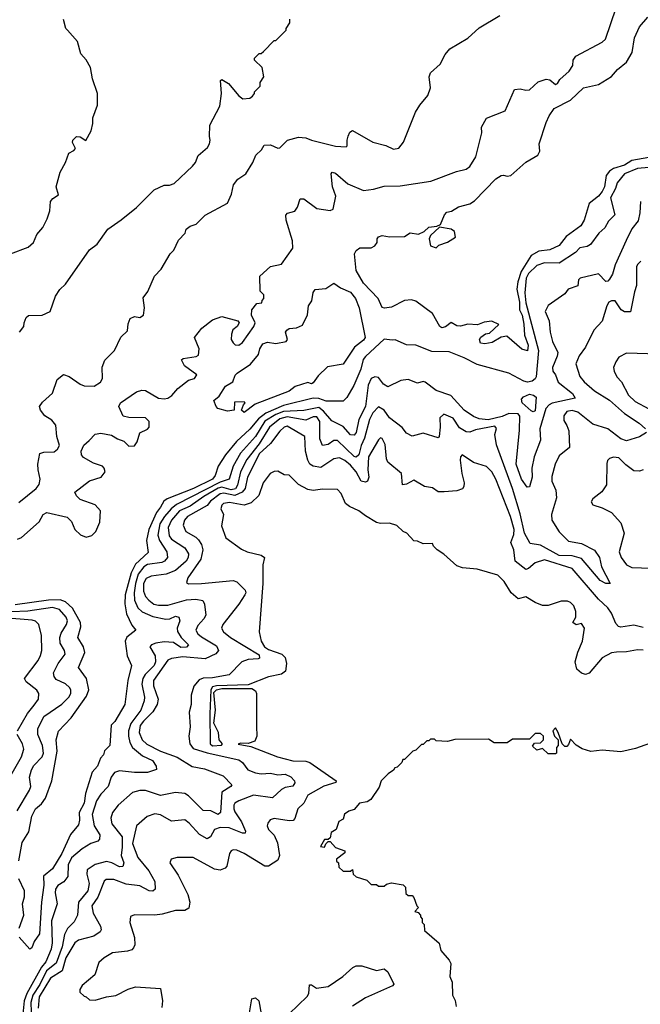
# Model space of a CAD drawing. Extents: x 2348354 to 2479840, y 460476 to 613653.
# Tile 57 of 256: x 2351710 to 2355040, y 527346 to 532632. Entities that reach past the tile are written whole.
import ezdxf

# ---------------------------------------------------------------- set-up
doc = ezdxf.new("R2010")
doc.units = 0

msp = doc.modelspace()

# ---------------------------------------------------------------- linework, layer by layer
at = {"layer": '0CON05XD'}
for points in [[(2352845.9, 530944.1), (2352844.2, 530915), (2352855, 530896.7), (2352866.1, 530886.1), (2352885, 530883.8), (2352905, 530898), (2352965.8, 530985), (2352974, 531005), (2352953.3, 531045), (2352955.9, 531074.1), (2352981.7, 531108.3), (2353008.3, 531111.7), (2353010, 531125), (2353020, 531135), (2353020, 531155), (2353000, 531175), (2352997.5, 531255), (2353055, 531307.5), (2353115, 531320), (2353175.7, 531404.3), (2353174.2, 531445), (2353140, 531555), (2353137, 531583), (2353146.4, 531593.6), (2353186, 531604), (2353200, 531625), (2353215, 531670), (2353235, 531670.8), (2353305, 531618), (2353375, 531606.7), (2353392.5, 531615), (2353406, 531685), (2353387.5, 531735), (2353381.2, 531805), (2353386.7, 531813.3), (2353405, 531808), (2353471.4, 531751.4), (2353555, 531714.4), (2353608.6, 531721.4), (2353665, 531738.8), (2353750.5, 531739.5), (2353915.7, 531764.3), (2354053, 531817), (2354105, 531828.8), (2354125, 531843.3), (2354158, 531895), (2354188.8, 532025), (2354187.5, 532055), (2354215, 532102.5), (2354315, 532143.3), (2354365, 532256.7), (2354395, 532261.2), (2354425, 532253.8), (2354445, 532256), (2354491.7, 532298.3), (2354535, 532312.5), (2354555, 532308), (2354585, 532284.2), (2354595, 532288.8), (2354608.9, 532311.1), (2354658.8, 532355), (2354677.5, 532385), (2354680, 532415), (2354693.3, 532435), (2354835, 532511.2), (2354852.3, 532527.7), (2354910, 532695)], [(2351660, 531375), (2351755, 531411.2), (2351783.3, 531435), (2351801.7, 531478.3), (2351833, 531517), (2351857.9, 531562.1), (2351871.4, 531605), (2351875.6, 531655), (2351888, 531672), (2351918.8, 531691.2), (2351905.5, 531735), (2351926.8, 531813.2), (2351956.2, 531865), (2351974.2, 531915.8), (2352000.7, 531929.3), (2352009.3, 531940.7), (2351992.5, 531972.5), (2351994.3, 531985.7), (2352015, 532003.8), (2352033.6, 532003.6), (2352065, 531982.5), (2352092.5, 532035), (2352102.5, 532075), (2352102.5, 532105), (2352126.4, 532173.6), (2352126.7, 532235), (2352100, 532315), (2352090, 532375), (2352066.1, 532416.1), (2352038.3, 532448.3), (2352020, 532515), (2351966.1, 532576.1), (2351957.5, 532585), (2351945, 532632.5)], [(2352907, 532207), (2352945, 532210), (2352958.3, 532221.7), (2352970, 532235), (2352970, 532245), (2353000, 532275), (2353000, 532295), (2353020, 532325), (2353010, 532375), (2352970, 532415), (2352970, 532425), (2352995, 532450), (2353005, 532450), (2353018.3, 532461.7), (2353075, 532520), (2353085, 532520), (2353140, 532575), (2353140, 532585), (2353160, 532615), (2353160, 532635)], [(2353105, 531943.3), (2353147.5, 531985), (2353205, 532000.8), (2353245, 531997.1), (2353275, 531984.4), (2353405, 531952), (2353461.7, 531948.3), (2353467.5, 531955), (2353466.2, 531985), (2353472.7, 532007.3), (2353481.7, 532028.3), (2353495, 532036.7), (2353605, 531974), (2353675, 531956.2), (2353715, 531937.5), (2353745, 531942.5), (2353770, 531975), (2353833.3, 532135), (2353856.4, 532173.6), (2353900, 532225), (2353913.3, 532265), (2353906.7, 532325), (2353913.9, 532346.1), (2353966.4, 532393.6), (2353993.3, 532445), (2354017.5, 532475), (2354115, 532533.3), (2354175, 532588.8), (2354286.7, 532655)], [(2355085, 531891.1), (2354995, 531876.5), (2354955, 531850.3), (2354896.5, 531833.5), (2354875, 531818.2), (2354857.4, 531795), (2354847.6, 531735), (2354835, 531708.5), (2354815, 531683.9), (2354765.8, 531645), (2354739.4, 531555), (2354720.8, 531525), (2354642, 531468), (2354605, 531419.1), (2354555, 531397.1), (2354495, 531389.3), (2354455, 531366.1), (2354400.5, 531279.5), (2354382.8, 531225), (2354377.4, 531185), (2354391.4, 531115), (2354391.2, 531075), (2354405.3, 531045), (2354415, 530996.7), (2354418.1, 530938.1), (2354438.9, 530885), (2354435, 530853.3), (2354405, 530863.8), (2354323.6, 530933.6), (2354292.7, 530927.3), (2354245, 530898.8), (2354205, 530891.2), (2354182.5, 530895), (2354176.7, 530915), (2354185, 530927.5), (2354210, 530945), (2354230.7, 530949.3), (2354280, 530995), (2354243, 531013), (2354201.7, 531008.3), (2354165.9, 530994.1), (2354115, 530996.9), (2354075, 530986), (2354055, 530988.8), (2354025, 531006.7), (2353995, 530983.3), (2353975, 530977.5), (2353963.9, 530983.9), (2353924.2, 531055), (2353835, 531121.4), (2353812.7, 531127.3), (2353775, 531124.2), (2353705, 531089.2), (2353667.1, 531082.9), (2353655, 531087.5), (2353634.1, 531134.1), (2353555, 531218.1), (2353515.6, 531285), (2353506.7, 531375), (2353515, 531392.5), (2353535, 531406.7), (2353595, 531407.5), (2353615, 531417.5), (2353627.5, 531435), (2353627.5, 531455), (2353635, 531466.7), (2353655, 531473.3), (2353695, 531466.2), (2353775, 531467.5), (2353805, 531486.7), (2353849.3, 531480.7), (2353880, 531495), (2353905, 531517.5), (2353947.5, 531522.5), (2353968.3, 531531.7), (2353990, 531585), (2354001.7, 531598.3), (2354027, 531603), (2354065, 531626.7), (2354125, 531643.3), (2354150.5, 531659.5), (2354265, 531776.7), (2354292.5, 531795), (2354305, 531796.2), (2354325, 531792), (2354345, 531796), (2354425, 531867.1), (2354490, 531905), (2354500, 531925), (2354497.5, 531965), (2354535, 532080), (2354550, 532115), (2354577.5, 532155), (2354665, 532199.2), (2354735, 532265.6), (2354815.5, 532284.5), (2354885, 532326.2), (2354917.5, 532365), (2354965, 532404), (2354996, 532455), (2355009.2, 532535), (2355035, 532593.3), (2355081.2, 532645)], [(2351708.8, 530955), (2351732.5, 530985), (2351733.6, 531003.6), (2351745, 531032.5), (2351756.1, 531043.9), (2351830, 531045), (2351872.5, 531065), (2351902.3, 531147.7), (2351925, 531182.5), (2351955, 531212.5), (2352083.9, 531396.1), (2352125, 531427.5), (2352182.3, 531507.7), (2352255, 531556.7), (2352337.3, 531622.7), (2352431.2, 531718.8), (2352485, 531743.3), (2352513, 531743), (2352538.3, 531751.7), (2352636.7, 531845), (2352652.5, 531865), (2352667, 531903), (2352717.5, 531945), (2352727.5, 531965), (2352732.5, 531985), (2352727.5, 532005), (2352730, 532065), (2352783, 532167), (2352793.3, 532235), (2352787.5, 532305), (2352795, 532310), (2352829.3, 532289.3), (2352885, 532223.8), (2352907, 532207)], [(2351705, 530040), (2351798.8, 530115), (2351814.3, 530135.7), (2351820, 530165), (2351808, 530215), (2351807.5, 530245), (2351817, 530303), (2351839.3, 530310.7), (2351895, 530312.5), (2351913, 530327), (2351922.5, 530345), (2351908.5, 530395), (2351904.2, 530455), (2351881.7, 530481.7), (2351843.8, 530505), (2351821.2, 530535), (2351816.2, 530555), (2351831.7, 530578.3), (2351885, 530627.5), (2351910.3, 530699.7), (2351945, 530727.5), (2351975, 530716.7), (2352034.3, 530674.3), (2352055, 530666.2), (2352110, 530665), (2352142.5, 530685), (2352153.3, 530705), (2352153, 530767), (2352165.7, 530804.3), (2352218.8, 530855), (2352253.3, 530926.7), (2352288.3, 530961.7), (2352291.7, 530998.3), (2352302.3, 531027.7), (2352325, 531038.8), (2352355, 531033.3), (2352373.6, 531046.4), (2352380, 531085), (2352372, 531138), (2352397.7, 531172.3), (2352433.3, 531255), (2352468.3, 531291.7), (2352517.5, 531375), (2352537.5, 531395), (2352561.2, 531448.8), (2352597.5, 531485), (2352603.6, 531506.4), (2352625, 531523.3), (2352656.1, 531533.9), (2352705, 531582.5), (2352825, 531647.5), (2352846.7, 531695), (2352856.7, 531745), (2352880, 531775), (2352923.3, 531805), (2352960, 531865), (2352976.2, 531905), (2353007.7, 531932.3), (2353022, 531958), (2353055, 531960), (2353095, 531941.2), (2353105, 531943.3)], [(2355085, 531838.9), (2355025, 531832.2), (2354955, 531804.6), (2354915, 531756.2), (2354906.7, 531725), (2354880.8, 531675), (2354903.3, 531585), (2354869.7, 531550.3), (2354848.8, 531515), (2354816.7, 531485), (2354772.5, 531425), (2354755.4, 531414.6), (2354715, 531407.1), (2354692.5, 531382.5), (2354605, 531324.4), (2354525, 531327.1), (2354485, 531312.2), (2354440.8, 531269.2), (2354427.2, 531245), (2354420.4, 531165), (2354425, 531112), (2354494.3, 530855), (2354480.7, 530715), (2354476.1, 530703.9), (2354459.2, 530690.8), (2354435, 530685.6), (2354415, 530690.7), (2354334.3, 530734.3), (2354165, 530780.3), (2354095, 530816.9), (2354015, 530848.2), (2353920.8, 530850.8), (2353835, 530883.8), (2353785, 530887.1), (2353725, 530913.3), (2353709.3, 530910.7), (2353665, 530916.2), (2353565, 530824.5), (2353553.2, 530806.8), (2353539.7, 530755), (2353502.2, 530667.8), (2353465, 530603.8), (2353445, 530583.3), (2353355, 530583.2), (2353315, 530597.6), (2353285, 530600.8), (2353125, 530561.1), (2353030.6, 530519.4), (2352990.5, 530489.5), (2352945, 530433.8), (2352873.2, 530366.8), (2352813.6, 530296.4), (2352774.7, 530235.3), (2352758.2, 530185), (2352744.6, 530165), (2352641.8, 530115), (2352501, 530059), (2352483.8, 530046.2), (2352464.6, 530015), (2352444.1, 529985.9), (2352402.7, 529895), (2352390.6, 529835), (2352398.3, 529771.7), (2352330.9, 529709.1), (2352307.4, 529662.6), (2352276.1, 529545), (2352273.8, 529496.2), (2352282.5, 529442.5), (2352311.7, 529381.7), (2352332.5, 529355), (2352285, 529316.2), (2352276.4, 529295), (2352287.1, 529217.1), (2352310, 529165), (2352290, 529085), (2352274, 528955), (2352220, 528865), (2352200.8, 528845), (2352193.9, 528736.1), (2352165, 528707.5), (2352160, 528685), (2352143, 528667), (2352127.3, 528625), (2352098.6, 528591.4), (2352063, 528477), (2352055, 528426), (2352029.5, 528375), (2352031.5, 528335), (2352025, 528310), (2351981.5, 528258.5), (2351935, 528156.2), (2351886.3, 528073.7), (2351836.7, 528033.3), (2351838.9, 527985), (2351826.1, 527893.9), (2351815.8, 527725), (2351787.3, 527682.7), (2351775, 527650), (2351765, 527642.5), (2351706.4, 527706.4)], [(2355041.2, 531655), (2355038, 531595), (2355027.8, 531552.2), (2354995, 531508.1), (2354963.2, 531446.8), (2354904.7, 531315), (2354890.6, 531265), (2354875, 531239.4), (2354865, 531227.5), (2354855, 531225.8), (2354815, 531267.5), (2354716.7, 531245), (2354708.8, 531235), (2354705, 531202.5), (2354652.5, 531185), (2354635, 531160), (2354545, 531096.7), (2354529.2, 531065), (2354550, 531015), (2354555.8, 530955), (2354568.6, 530905), (2354596.5, 530845), (2354594.4, 530825), (2354568.6, 530765), (2354571.2, 530745), (2354585.7, 530725.7), (2354600, 530685), (2354676, 530625), (2354690.7, 530599.3), (2354566.5, 530573.5), (2354550, 530565), (2354532.5, 530545), (2354500.4, 530435), (2354504.4, 530375), (2354470.8, 530285), (2354458.1, 530225), (2354458.9, 530175), (2354445, 530123.8), (2354433, 530123), (2354401.8, 530165), (2354373.5, 530245), (2354392, 530428), (2354392.7, 530502.7), (2354385.3, 530515.3), (2354335, 530518.2), (2354298.1, 530501.9), (2354223.9, 530483.9), (2354175, 530488.9), (2354145, 530500.8), (2354095, 530535.8), (2354024, 530614), (2353945, 530640.7), (2353885, 530685.6), (2353875, 530689.2), (2353845, 530680), (2353795, 530700), (2353755, 530694), (2353685, 530660), (2353662, 530675), (2353635, 530711.2), (2353615, 530714.3), (2353595, 530705.8), (2353580.2, 530669.8), (2353564.6, 530555), (2353529.3, 530485), (2353515.8, 530415), (2353505, 530400.9), (2353485, 530402.7), (2353445, 530447.7), (2353385, 530479.1), (2353340.6, 530530.6), (2353315, 530550), (2353235, 530533.3), (2353125, 530527.6), (2353085, 530513.1), (2353025, 530476.1), (2352975, 530394.6), (2352895.3, 530305), (2352855.7, 530234.3), (2352834.4, 530165), (2352785, 530148.7), (2352551.7, 530028.3), (2352523.4, 530006.6), (2352487.2, 529965), (2352462.2, 529925), (2352451.4, 529865), (2352459.3, 529835), (2352498.9, 529775), (2352502.9, 529745), (2352487.5, 529725), (2352472.6, 529717.4), (2352395, 529707.5), (2352375, 529695.3), (2352346.3, 529655), (2352330.5, 529605), (2352323.4, 529555), (2352325.7, 529515), (2352343.2, 529475), (2352367.7, 529452.3), (2352425, 529427.7), (2352493.6, 529413.6), (2352515, 529415.3), (2352545, 529429.7), (2352563.5, 529425), (2352568.4, 529405), (2352554.6, 529365), (2352557, 529347), (2352576.5, 529315), (2352616.4, 529275), (2352605, 529263.8), (2352575, 529261.6), (2352535, 529289.2), (2352485, 529291.8), (2352440, 529285), (2352416.7, 529275), (2352408.8, 529265), (2352436, 529216), (2352438.9, 529185), (2352430.8, 529165), (2352382.6, 529117.4), (2352370, 529095), (2352364.7, 529064.7), (2352380, 528995), (2352378.2, 528975), (2352359.6, 528925), (2352305.8, 528854.2), (2352294, 528815), (2352292.7, 528785), (2352300.9, 528750.8), (2352314.8, 528724.8), (2352369.1, 528679.1), (2352422.2, 528655), (2352442.9, 528625), (2352443.6, 528606.4), (2352395, 528590.8), (2352325, 528590.8), (2352245, 528600), (2352219.2, 528590.8), (2352201.4, 528565), (2352184.4, 528515), (2352145.7, 528475), (2352121.7, 528438.3), (2352098.8, 528365), (2352108.8, 528305), (2352140, 528255), (2352137.8, 528232.2), (2352128.5, 528221.5), (2352091.1, 528208.9), (2352045, 528180.6), (2351987.8, 528132.2), (2351970, 528095), (2351967.8, 528032.2), (2351946.6, 528003.4), (2351915, 527984.3), (2351901.8, 527965), (2351899.2, 527945), (2351911.5, 527885), (2351880.3, 527795), (2351884.2, 527675.8), (2351878.5, 527641.5), (2351850.3, 527575), (2351827.2, 527545), (2351747.9, 527405), (2351734.4, 527365), (2351715.3, 527185.3)], [(2353945, 531407.5), (2353959.3, 531420.7), (2354005, 531436.7), (2354047.5, 531465), (2354042.5, 531495), (2354025, 531507.5), (2353961.7, 531518.3), (2353915, 531472.5), (2353906.7, 531455), (2353915, 531417.5), (2353945, 531407.5)], [(2355042.5, 531335), (2355025, 531317.5), (2355020, 531305), (2355020, 531205), (2355009.2, 531170.8), (2354987, 531063), (2354955, 531063.8), (2354937.5, 531075), (2354905, 531122.5), (2354885, 531123.3), (2354871.2, 531115), (2354860, 531095), (2354836.1, 531013.9), (2354790.8, 530965), (2354745, 530874), (2354712.3, 530827.7), (2354694.5, 530784.5), (2354715, 530716.7), (2354738.3, 530688.3), (2354795, 530638.6), (2354875, 530588.6), (2354955, 530518.5), (2355034.2, 530465), (2355068, 530435)], [(2352915, 530522.5), (2352900, 530535), (2352910, 530565), (2352920, 530575), (2352915, 530580), (2352861.7, 530578.3), (2352860, 530535), (2352825, 530530), (2352773.6, 530543.6), (2352763.3, 530555), (2352751.7, 530588.3), (2352779.3, 530610.7), (2352813.3, 530665), (2352853, 530687), (2352866.4, 530723.6), (2352876.1, 530733.9), (2352947.8, 530782.2), (2352991.2, 530835), (2352997.5, 530865), (2353015, 530892.5), (2353039.3, 530900.7), (2353085, 530893.8), (2353140, 530905), (2353146.7, 530915), (2353136.7, 530955), (2353142.5, 530965), (2353155, 530973.3), (2353195, 530976.7), (2353227.5, 530992.5), (2353253.4, 531046.6), (2353259.2, 531095), (2353276.9, 531123.1), (2353285, 531167.5), (2353295, 531183.8), (2353351.7, 531188.3), (2353395, 531217.5), (2353431.7, 531191.7), (2353485, 531168.9), (2353511.5, 531135), (2353531.1, 531085), (2353562.9, 530925), (2353555, 530911.4), (2353506.2, 530873.8), (2353466.1, 530813.9), (2353445, 530783.3), (2353361.7, 530768.3), (2353310.5, 530719.5), (2353285, 530682.5), (2353275, 530677.5), (2353255, 530683.3), (2353188.3, 530661.7), (2353155, 530636.7), (2352973, 530567), (2352915, 530522.5)], [(2351697.3, 529842.7), (2351718.8, 529851.2), (2351814.2, 529935.8), (2351836, 529975), (2351855, 529986.7), (2351965, 529962), (2351988.3, 529938.3), (2352006.2, 529895), (2352035.7, 529865.7), (2352066.1, 529853.9), (2352096.6, 529863.4), (2352117.5, 529885), (2352139.4, 529935), (2352143.8, 529995), (2352115, 530026.7), (2352035, 530056), (2352013.8, 530075), (2352006.2, 530095), (2352084.1, 530155.9), (2352146.7, 530175), (2352168.8, 530205), (2352163.8, 530225), (2352153.3, 530235), (2352105, 530250.8), (2352051.5, 530281.5), (2352040.8, 530295), (2352040, 530315), (2352053.2, 530346.8), (2352083, 530373), (2352115, 530406.7), (2352145, 530412.5), (2352201.7, 530401.7), (2352235, 530381.2), (2352269.4, 530369.4), (2352295, 530342.9), (2352325, 530344.3), (2352339.4, 530365), (2352355, 530413.3), (2352395, 530434.2), (2352404.2, 530445), (2352404.3, 530475), (2352385, 530494.3), (2352295, 530496.2), (2352264.2, 530504.2), (2352242.5, 530555), (2352250, 530575), (2352336.4, 530633.6), (2352365, 530643.3), (2352385, 530641.2), (2352455, 530600.6), (2352485, 530595.7), (2352505, 530600), (2352526.3, 530613.7), (2352558.1, 530651.9), (2352615, 530696.2), (2352647.5, 530705), (2352660, 530725), (2352594.1, 530774.1), (2352577.5, 530805), (2352586.7, 530813.3), (2352656.4, 530823.6), (2352669.3, 530830.7), (2352673.3, 530865), (2352647.5, 530925), (2352687.5, 530975), (2352745, 531020), (2352795, 531037.5), (2352880, 531015), (2352887.5, 531005), (2352877.5, 530985), (2352853.8, 530966.2), (2352845.9, 530944.1)], [(2355135, 530835.6), (2354965, 530841.4), (2354925, 530820), (2354908, 530795), (2354896, 530765), (2354900, 530745), (2354914, 530715), (2354938.3, 530688.3), (2354976.1, 530616.1), (2355011.9, 530581.9), (2355085, 530543.1)], [(2354465, 530526.5), (2354455, 530532.5), (2354405.5, 530575), (2354403.1, 530595), (2354412.8, 530607.2), (2354445, 530621.2), (2354466.4, 530616.4), (2354481.8, 530605), (2354475, 530532.2), (2354465, 530526.5)], [(2355073.8, 530415), (2355035, 530393.1), (2354965, 530370.8), (2354935, 530381.1), (2354865, 530436.1), (2354785, 530460.9), (2354705, 530524.5), (2354675, 530534.6), (2354645, 530527.5), (2354628.9, 530505), (2354629.7, 530479.7), (2354645, 530453.3), (2354655.8, 530425), (2354659.2, 530335), (2354605, 530290), (2354582.5, 530245), (2354565, 530180), (2354565.8, 530155), (2354586.6, 530106.6), (2354590, 530065), (2354563.1, 529975), (2354564.4, 529945), (2354605, 529882.9), (2354655, 529832), (2354725, 529820), (2354795, 529784), (2354820.6, 529745), (2354831.4, 529695), (2354877.5, 529605), (2354855, 529604.2), (2354825, 529621.2), (2354725, 529739.2), (2354675, 529753.9), (2354604.2, 529755), (2354505, 529810.7), (2354449.7, 529819.7), (2354418.9, 529875), (2354395, 529979.2), (2354353.4, 530115), (2354268.8, 530348.8), (2354260, 530405), (2354268, 530438), (2354259.7, 530449.7), (2354155, 530429.3), (2354125, 530417.1), (2354105, 530418.7), (2354070.3, 530440.3), (2354035, 530492.5), (2353985, 530513.8), (2353964.2, 530495), (2353966.2, 530445), (2353960.8, 530395), (2353955, 530386.2), (2353875, 530412), (2353815, 530396.2), (2353785, 530411.2), (2353762.7, 530442.7), (2353695, 530494.4), (2353665.3, 530535.3), (2353635, 530553.3), (2353605, 530520.9), (2353586.4, 530485), (2353560.8, 530385), (2353541.8, 530345), (2353528.8, 530295), (2353515, 530282.5), (2353505, 530286.1), (2353415, 530373.5), (2353395, 530373.3), (2353365, 530351.1), (2353335, 530346), (2353320.8, 530380.8), (2353320.7, 530475), (2353305, 530500.5), (2353285, 530499.6), (2353245, 530481.6), (2353145, 530499.2), (2353105, 530488.4), (2353050.6, 530445), (2352994.8, 530355), (2352928.6, 530271.4), (2352894.8, 530205), (2352877.8, 530132.2), (2352867.4, 530112.6), (2352845, 530108.6), (2352795, 530122), (2352775, 530116.4), (2352698, 530072), (2352625, 530020.2), (2352566.7, 529995), (2352524.1, 529945), (2352506.6, 529905), (2352511.7, 529861.7), (2352525, 529843.8), (2352596.4, 529796.3), (2352615.4, 529764.6), (2352613.8, 529745), (2352603.1, 529725), (2352545, 529674.6), (2352495, 529655.9), (2352414.7, 529645.3), (2352388.5, 529631.5), (2352373.2, 529605), (2352374.1, 529564.1), (2352385.3, 529535.3), (2352401.9, 529515), (2352430, 529495), (2352455, 529487.9), (2352505, 529488.9), (2352605, 529517.8), (2352655, 529520.9), (2352693, 529513), (2352702, 529495), (2352708, 529435), (2352697.5, 529415), (2352665, 529380), (2352655.6, 529355), (2352665.6, 529335), (2352685, 529318.5), (2352765, 529270.6), (2352775.7, 529245), (2352762, 529228), (2352705, 529201.1), (2352585, 529211.1), (2352525, 529203.1), (2352505, 529192.9), (2352427.9, 529085), (2352428.2, 529055), (2352453.3, 528985), (2352447.8, 528955), (2352424.3, 528915.7), (2352373.4, 528866.6), (2352356.6, 528843.4), (2352350.2, 528805), (2352366.2, 528766.2), (2352392.2, 528742.2), (2352465, 528705.4), (2352555, 528673.6), (2352635, 528622.5), (2352700.6, 528610.6), (2352802.3, 528572.3), (2352847.5, 528525), (2352843.3, 528515), (2352794, 528485), (2352786.7, 528375), (2352775, 528365.8), (2352735, 528384.5), (2352695, 528385.6), (2352615.9, 528465.9), (2352595, 528477.1), (2352545, 528482.5), (2352465, 528466.9), (2352385, 528493.6), (2352355, 528493.6), (2352315, 528483.3), (2352238.6, 528415), (2352208.6, 528375), (2352198.1, 528345), (2352203.8, 528315), (2352259.4, 528245), (2352260.4, 528189.6), (2352253.5, 528145), (2352267.9, 528105), (2352263.6, 528086.4), (2352245, 528083.8), (2352205, 528106.4), (2352175, 528113.6), (2352115, 528097.1), (2352072.2, 528067.8), (2352070, 528045), (2352081.8, 527995), (2352076.2, 527955), (2352025.5, 527895), (2352020, 527825), (2352001.4, 527788.6), (2351966.2, 527753.8), (2351949.3, 527720.7), (2351937.6, 527655), (2351905, 527566.5), (2351854.4, 527525), (2351818.1, 527451.9), (2351779.8, 527395), (2351770, 527355), (2351775.3, 527205)], [(2355055, 529369.4), (2355005, 529381.1), (2354935, 529371.2), (2354922.5, 529375), (2354909.5, 529389.5), (2354885.8, 529445), (2354865.7, 529475), (2354815, 529521.1), (2354674.3, 529685), (2354525, 529732.1), (2354475, 529715.6), (2354440.8, 529685), (2354425, 529680), (2354368.5, 529725), (2354360.8, 529785), (2354345.7, 529825), (2354362, 529868), (2354362.8, 529895), (2354342.7, 529965), (2354265, 530166), (2354243.8, 530203.8), (2354215, 530232.5), (2354145, 530254.3), (2354084, 530296), (2354074.3, 530285.7), (2354073.3, 530266.7), (2354081.8, 530195), (2354094.6, 530145), (2354093.2, 530125), (2354085, 530113.6), (2354055, 530102.5), (2353987.9, 530097.9), (2353955, 530096.7), (2353925, 530118.8), (2353882.5, 530125), (2353825, 530160), (2353785, 530138), (2353764.4, 530134.4), (2353758.8, 530195), (2353685.6, 530255.6), (2353678.6, 530275), (2353671.3, 530351.3), (2353655, 530383.3), (2353646.4, 530386.4), (2353635, 530376.7), (2353581.2, 530285), (2353577.5, 530215), (2353582.7, 530175), (2353575.6, 530155), (2353565, 530148.2), (2353541.8, 530155), (2353515.2, 530205.2), (2353485, 530240.4), (2353454.5, 530265), (2353425, 530279.1), (2353395, 530274.6), (2353325, 530228.6), (2353285, 530234.3), (2353266.4, 530246.4), (2353255, 530266.7), (2353243.1, 530315), (2353239.2, 530395), (2353145, 530450), (2353129.2, 530445), (2353105, 530423.5), (2353055, 530356.7), (2352995, 530300.7), (2352956.4, 530225), (2352932.2, 530175), (2352918.8, 530115), (2352904.1, 530095), (2352865, 530077.3), (2352805, 530090.4), (2352785, 530086.7), (2352733.4, 530046.6), (2352715, 530024.6), (2352610, 529965), (2352594.5, 529945), (2352587.6, 529917.6), (2352601.4, 529885), (2352655, 529854.5), (2352669.9, 529839.9), (2352685.4, 529815), (2352691.8, 529785), (2352682.3, 529735), (2352611.2, 529635), (2352605, 529610), (2352615, 529604), (2352685, 529605.7), (2352855, 529621.4), (2352874.3, 529614.3), (2352920, 529570), (2352923.8, 529555), (2352918, 529545), (2352886, 529495), (2352799.2, 529385), (2352792.5, 529365), (2352804.2, 529345), (2352841.4, 529315), (2352995, 529222), (2352996.9, 529205), (2352989.2, 529200.8), (2352935, 529197.9), (2352901.2, 529185), (2352833.3, 529115), (2352745, 529098), (2352693.6, 529096.4), (2352672.4, 529087.6), (2352645, 529053.3), (2352629.2, 529005), (2352629.2, 528955), (2352618.8, 528915), (2352624, 528835), (2352618, 528785), (2352622, 528745), (2352639.7, 528719.7), (2352716.1, 528696.1), (2352885, 528658.6), (2352905, 528644), (2352934.2, 528605), (2352975, 528588.4), (2353005, 528582.8), (2353055, 528586.1), (2353095, 528577.5), (2353135, 528581.5), (2353165, 528566.9), (2353184, 528545), (2353185.7, 528535), (2353175, 528518), (2353135, 528510), (2353115, 528498.9), (2353065.4, 528454.6), (2352965, 528469.5), (2352885, 528438.9), (2352865, 528425.7), (2352859.4, 528415), (2352858.1, 528395), (2352865, 528380), (2352899.6, 528325), (2352920.8, 528275), (2352920, 528265), (2352905, 528264.4), (2352833.6, 528293.7), (2352785, 528295.9), (2352755, 528284.4), (2352734, 528245), (2352715, 528234.3), (2352675, 528257.5), (2352618.9, 528318.9), (2352595, 528335.8), (2352525, 528330), (2352465, 528362.9), (2352435, 528369.4), (2352393.3, 528355), (2352336, 528305), (2352315, 528210), (2352344.5, 528135), (2352402.4, 528062.4), (2352435.2, 528005.2), (2352436.1, 527963.9), (2352425, 527954.1), (2352405, 527955.3), (2352355, 527982.1), (2352281.7, 527991.7), (2352214.5, 528015.5), (2352174.4, 528015.6), (2352163.5, 528006.5), (2352129.5, 527920.5), (2352097.1, 527875), (2352103.8, 527835), (2352142.5, 527765), (2352146, 527745), (2352141.2, 527735), (2352107.8, 527712.2), (2352025, 527690), (2352005, 527675.8), (2351958, 527595), (2351937.3, 527525), (2351875, 527486.7), (2351815, 527385.6), (2351808.4, 527325)], [(2355056.1, 530216.1), (2355035, 530207.8), (2355005, 530210), (2354961.9, 530241.9), (2354925, 530280), (2354895.9, 530284.1), (2354873.9, 530276.1), (2354863.9, 530266.1), (2354860.5, 530249.5), (2354858.8, 530135), (2354832.9, 530097.1), (2354785, 530060), (2354777, 530043), (2354785, 530026.7), (2354835, 530012), (2354885.8, 529985.8), (2354935, 529930), (2354952.5, 529875), (2354925.8, 529775), (2354937.5, 529745), (2354965, 529706), (2354995, 529691.4), (2355097.9, 529687.9)], [(2355055, 529247.1), (2355025, 529249.2), (2354965, 529237.5), (2354913, 529237), (2354885, 529232), (2354835, 529206), (2354765, 529123.3), (2354745, 529116.7), (2354725, 529123.3), (2354700, 529145), (2354691.2, 529185), (2354704.2, 529235.8), (2354730, 529295), (2354740, 529365), (2354725, 529390), (2354695, 529383.3), (2354677.5, 529395), (2354693.3, 529425), (2354693.8, 529455), (2354683.3, 529485), (2354665, 529503.3), (2354649.5, 529509.5), (2354615, 529510), (2354545, 529486.7), (2354515, 529487.5), (2354475, 529502.5), (2354425, 529533.3), (2354385, 529522.5), (2354346.7, 529555), (2354310, 529615), (2354275, 529650), (2354165, 529682.5), (2354085, 529690), (2354055, 529700), (2353985, 529762.5), (2353950, 529785), (2353930, 529805), (2353925, 529820), (2353875, 529817.5), (2353845, 529832.5), (2353823.9, 529833.9), (2353787.5, 529875), (2353767.5, 529885), (2353733, 529917), (2353695, 529928.8), (2353646.4, 529926.4), (2353625, 529933.3), (2353565, 529967.5), (2353530, 529995), (2353478.8, 530018.8), (2353458.8, 530035), (2353435, 530087.5), (2353415, 530110), (2353335, 530112), (2353285, 530104), (2353255, 530110), (2353205.8, 530135.8), (2353155, 530187.5), (2353128.3, 530188.3), (2353095, 530207.5), (2353075, 530206.7), (2353053.3, 530195), (2353016.2, 530145), (2352993.2, 530076.8), (2352952.1, 530037.9), (2352915, 530025.7), (2352835, 530040.5), (2352804.2, 530035), (2352794.3, 530025), (2352788.8, 530005), (2352803.3, 529975), (2352792.5, 529915), (2352815, 529850), (2352899.3, 529789.3), (2352930, 529775), (2353005, 529757.5), (2353023.3, 529745), (2353015.3, 529704.7), (2353015.2, 529605.2), (2352995.3, 529345), (2353005.3, 529295), (2353023.5, 529265), (2353045, 529251.1), (2353115.8, 529225.8), (2353135, 529207.1), (2353140.8, 529175), (2353135.5, 529134.5), (2353115, 529118.6), (2353045, 529104.4), (2352935, 529061.4), (2352765, 529055.3), (2352745, 529049.5), (2352734.6, 529035), (2352730, 528905), (2352732.5, 528745), (2352745, 528734.1), (2352792.5, 528737.5), (2352797.5, 528745), (2352779.2, 528765), (2352777.1, 528805), (2352751.4, 528855), (2352759.6, 528925), (2352750.6, 529019.4), (2352766.4, 529033.6), (2352795, 529041.4), (2352955, 529041.5), (2352975, 529029.4), (2352980.4, 529015), (2352981.1, 528838.9), (2352981.5, 528785), (2352971.4, 528758.6), (2352935, 528745.8), (2352895, 528747.1), (2352881.7, 528741.7), (2352949.8, 528729.8), (2353093.3, 528675), (2353175, 528652.5), (2353245, 528651.1), (2353266.7, 528645), (2353407.5, 528545), (2353407, 528537), (2353342.6, 528517.4), (2353255, 528468.9), (2353234.6, 528425.4), (2353202.5, 528395), (2353186.2, 528343.8), (2353177.1, 528332.9), (2353155, 528330.5), (2353075, 528342.9), (2353054.4, 528335.6), (2353041.4, 528318.6), (2353038, 528305), (2353044.2, 528285), (2353074.5, 528254.5), (2353093.3, 528213.3), (2353104.4, 528145), (2353095, 528120), (2353045, 528088.1), (2353025, 528088.5), (2352915, 528155.7), (2352875, 528174), (2352855, 528176), (2352845, 528170), (2352836.2, 528155), (2352822.1, 528087.9), (2352813.1, 528076.9), (2352785, 528065.6), (2352755, 528072.2), (2352640, 528135), (2352555, 528133.8), (2352522.5, 528125), (2352516.2, 528105), (2352559.7, 528039.7), (2352612.5, 527935), (2352622, 527895), (2352617.3, 527862.7), (2352595, 527848.8), (2352545, 527850), (2352475, 527830), (2352435, 527824.3), (2352325, 527826.7), (2352305, 527817.5), (2352301.2, 527785), (2352326.1, 527703.9), (2352326.7, 527665), (2352320.7, 527649.3), (2352310.7, 527639.3), (2352288.3, 527631.7), (2352208.3, 527621.7), (2352163.6, 527596.4), (2352135, 527570), (2352112.5, 527505), (2352045, 527446.7), (2352032.5, 527425), (2352031.7, 527411.7), (2352055, 527390), (2352067, 527387), (2352085, 527370), (2352115, 527367.5), (2352175, 527386.7), (2352225, 527393.8), (2352292.3, 527427.7), (2352330.8, 527439.2), (2352465, 527431.2), (2352476.9, 527365), (2352471.8, 527328.2)], [(2351704.5, 528115.5), (2351723.8, 528215), (2351758.3, 528271.7), (2351775, 528356.2), (2351795, 528396), (2351827.2, 528422.8), (2351847.8, 528452.2), (2351882.2, 528545), (2351910, 528705), (2351906, 528765), (2351917.1, 528812.9), (2351986.7, 528883.3), (2352068.9, 529001.1), (2352081.1, 529035), (2352067.7, 529095), (2352025.8, 529155), (2352059.1, 529235), (2352051.5, 529265), (2352021.1, 529315), (2352037.1, 529372.9), (2352036.5, 529396.5), (2351992.7, 529472.7), (2351956.1, 529506.1), (2351926.9, 529516.9), (2351865, 529515.7), (2351685, 529490.2)], [(2351695.4, 528384.6), (2351763.1, 528495), (2351768.9, 528515), (2351762.2, 528565), (2351772.2, 528605), (2351785, 528628.6), (2351830, 528675), (2351837.9, 528695), (2351832.5, 528735), (2351807.5, 528795), (2351807.8, 528825), (2351839.3, 528890.7), (2351935, 528957.5), (2351974.2, 528995), (2351984.3, 529015), (2351984, 529035), (2351976.8, 529046.8), (2351955, 529065.8), (2351905, 529090), (2351894, 529105), (2351891.2, 529125), (2351916.9, 529175), (2351954.4, 529225), (2351950.6, 529245), (2351927.3, 529285), (2351924.6, 529315), (2351931.7, 529338.3), (2351961.5, 529385), (2351965.4, 529405), (2351958.2, 529425), (2351923.3, 529465), (2351885, 529476.6), (2351752.8, 529457.2), (2351665, 529453.3)], [(2351698.1, 528815), (2351752.3, 528907.7), (2351787.6, 528952.4), (2351810, 528985), (2351812.2, 529015), (2351801.9, 529031.9), (2351745, 529078), (2351736, 529095), (2351808.9, 529191.1), (2351822, 529218), (2351827.8, 529245), (2351826.6, 529326.6), (2351812.5, 529385), (2351795, 529402.5), (2351777.4, 529407.4), (2351625, 529420)], [(2355145, 528766.7), (2355015, 528718.8), (2354935, 528701.2), (2354835, 528711.2), (2354775, 528702.5), (2354728.3, 528718.3), (2354695, 528737.5), (2354665, 528770), (2354655, 528740), (2354645, 528730), (2354635, 528730), (2354620, 528745), (2354600, 528805), (2354585, 528830), (2354570, 528815), (2354580, 528785), (2354600, 528765), (2354600, 528735), (2354590, 528725), (2354590, 528695), (2354585, 528690), (2354545, 528690), (2354515, 528720), (2354485, 528710), (2354461.7, 528731.7), (2354471.7, 528748.3), (2354505, 528750), (2354520, 528765), (2354520, 528785), (2354505, 528800), (2354475, 528800), (2354445, 528770), (2354355, 528770), (2354325, 528750), (2354255, 528750), (2354225, 528770), (2354045, 528767.5), (2354005, 528757.5), (2353945, 528760), (2353935, 528770), (2353915, 528770), (2353905, 528760), (2353895, 528760), (2353875, 528740), (2353865, 528740), (2353835, 528710), (2353820, 528705), (2353775, 528660), (2353765, 528660), (2353760, 528645), (2353735, 528620), (2353723.6, 528616.4), (2353716.4, 528603.6), (2353687, 528583), (2353650, 528545), (2353638.3, 528511.7), (2353593.9, 528446.1), (2353575, 528432.5), (2353532.5, 528425), (2353505, 528392.5), (2353475, 528383.3), (2353453, 528367), (2353445, 528340), (2353423, 528327), (2353407.5, 528285), (2353381.7, 528268.3), (2353375, 528240), (2353365, 528230), (2353345, 528230), (2353323, 528193), (2353345, 528190), (2353351.7, 528208.3), (2353365, 528220), (2353375, 528220), (2353405, 528187.5), (2353455, 528170), (2353455, 528160), (2353410, 528125), (2353410, 528115), (2353420, 528105), (2353421.7, 528081.7), (2353445, 528060), (2353485, 528060), (2353495, 528070), (2353500, 528045), (2353515, 528030), (2353571.7, 528011.7), (2353595, 527990), (2353625, 527990), (2353635, 527980), (2353665, 527980), (2353678.3, 527991.7), (2353705, 527997.5), (2353767, 527987), (2353780, 527975), (2353781.7, 527941.7), (2353795, 527930), (2353815, 527930), (2353825, 527920), (2353840, 527875), (2353850, 527865), (2353830, 527845), (2353848.3, 527838.3), (2353860, 527825), (2353860, 527815), (2353870, 527805), (2353870, 527785), (2353880, 527775), (2353881.7, 527741.7), (2353960, 527675), (2353970, 527635), (2354013.6, 527583.6), (2354022.5, 527565), (2354017.5, 527495), (2354030, 527465), (2354032.5, 527395), (2354047, 527367), (2354052.5, 527335)], [(2351661.5, 528575), (2351718.8, 528675), (2351731.8, 528715), (2351724.5, 528745), (2351696.7, 528795)], [(2351706.2, 527755), (2351732.5, 527825), (2351724, 527885), (2351736.1, 527923.9), (2351736.2, 527955), (2351705, 528020)], [(2353155.9, 527294.1), (2353252.6, 527387.4), (2353260.8, 527405), (2353265, 527450), (2353275, 527450), (2353302.5, 527432.5), (2353365, 527440.9), (2353444.2, 527495), (2353496.6, 527543.4), (2353515, 527552.9), (2353545, 527551.9), (2353625, 527527.5), (2353665, 527536.2), (2353685, 527520), (2353716.7, 527455), (2353710, 527445), (2353565, 527380), (2353495, 527336.4)], [(2352935, 527257.5), (2352956.2, 527375), (2352975, 527380), (2352992.5, 527365), (2353005.8, 527295)]]:
    msp.add_lwpolyline(points, dxfattribs=at)

doc.saveas('drawing.dxf')
